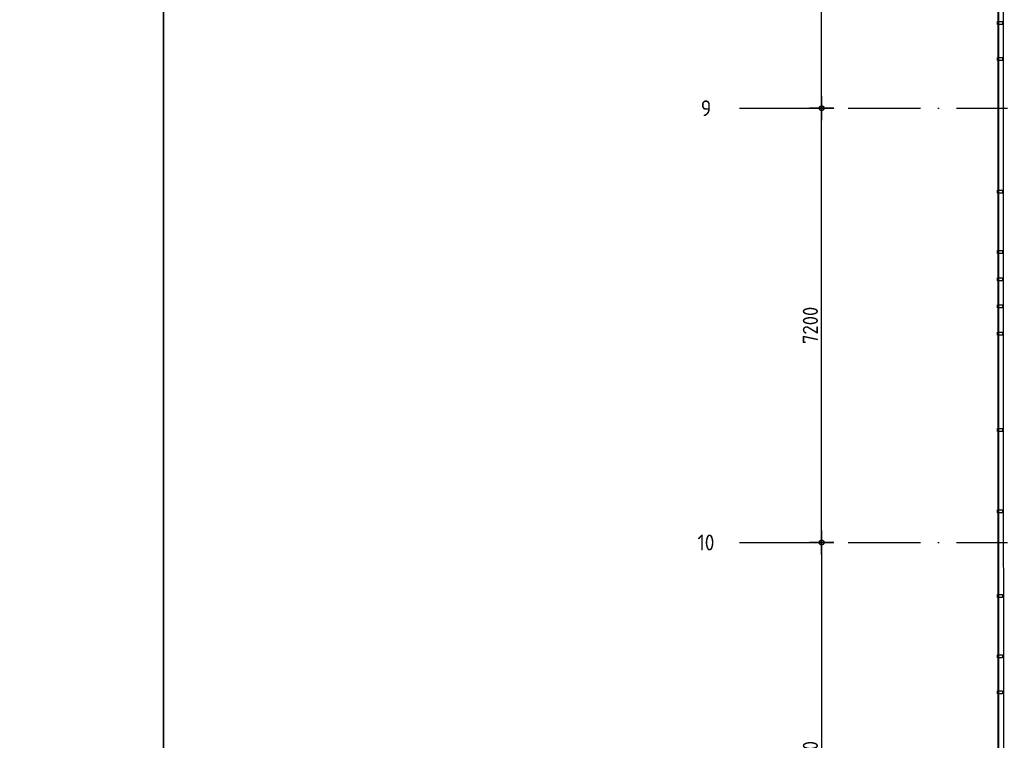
# Model space of a CAD drawing. Header units: millimetres. Extents: x 20872 to 297961, y -293704 to 213007.
# Tile 215 of 242: x 114382 to 130703, y 6200 to 18148. Entities that reach past the tile are written whole.
import ezdxf
from ezdxf.enums import TextEntityAlignment as Align
from ezdxf.xclip import XClip

# ---------------------------------------------------------------- set-up
doc = ezdxf.new("R2010")
doc.units = ezdxf.units.MM
doc.header["$LTSCALE"] = 100
doc.header["$XCLIPFRAME"] = 2
doc.linetypes.add('ACAD_ISO10W100', pattern=[18, 12, -3, 0, -3])
doc.layers.get('Defpoints').update_dxf_attribs({"color": 181})
for name, color, linetype in [('A--L$7--_stramien', 1, 'Continuous'), ('A--T$1A-afwerking', 8, 'Continuous'), ('A--T$7--_stramien', 7, 'Continuous'), ('BURO_lijnen_0.25', 2, 'Continuous'), ('XREFS', 9, 'Continuous')]:
    doc.layers.add(name, color=color, linetype=linetype)
doc.styles.add('BRON standaard', font='isocp.shx')
doc.styles.add('BURO maatvoering', font='isocp.shx')
doc.styles.add('JINX maatvoering', font='isocp.shx')
doc.dimstyles.new('JINX maatvoering 1-100', dxfattribs={"dimscale": 100, "dimtxt": 2.5, "dimasz": 1, "dimexe": 125, "dimexo": 0, "dimtad": 1, "dimdec": 0, "dimzin": 12, "dimdsep": 46, "dimtxsty": 'JINX maatvoering', "dimblk": 'BURO_maatvoeringssymbool_01', "dimcen": 2, "dimse1": 1, "dimse2": 1, "dimclrd": 1, "dimclrt": 7, "dimadec": 0, "dimazin": 0, "dimtfac": 1, "dimtdec": 0, "dimtix": 1, "dimtofl": 0, "dimtmove": 0, "dimatfit": 3, "dimldrblk": 'DOT', "dimfxl": 1, "dimtolj": 1, "dimtzin": 0, "dimarcsym": 0})

# ---------------------------------------------------------------- blocks, each defined once
blk = doc.blocks.new('Glasgevel alle verdiepingen')
at = {"color": 1}
for points in [[(130604, 32890), (130604, 51740)], [(130614, 32890), (130614, 51740)]]:
    blk.add_lwpolyline(points, dxfattribs=at)
for points in [[(130589, 43990), (130589, 44040), (130673, 44040), (130673, 43990)], [(130589, 43390), (130589, 43440), (130673, 43440), (130673, 43390)], [(130589, 41190), (130589, 41240), (130673, 41240), (130673, 41190)], [(130589, 40190), (130589, 40240), (130673, 40240), (130673, 40190)], [(130589, 39740), (130589, 39790), (130673, 39790), (130673, 39740)], [(130589, 39290), (130589, 39340), (130673, 39340), (130673, 39290)], [(130589, 38840), (130589, 38890), (130673, 38890), (130673, 38840)], [(130589, 37240), (130589, 37290), (130673, 37290), (130673, 37240)], [(130589, 35890), (130589, 35940), (130673, 35940), (130673, 35890)], [(130589, 34490), (130589, 34540), (130673, 34540), (130673, 34490)], [(130589, 33490), (130589, 33540), (130673, 33540), (130673, 33490)], [(130589, 32890), (130589, 32940), (130673, 32940), (130673, 32890)]]:
    blk.add_lwpolyline(points, close=True)
blk = doc.blocks.new('Glasgevel alleen 1e en 2e')
at = {"color": 1}
for points in [[(51358, 70923), (79766, 22945), (130614, 22945), (130614, 97025)], [(51367, 70928), (79772, 22955), (130604, 22955), (130604, 97025)]]:
    blk.add_lwpolyline(points, dxfattribs=at)
for points in [[(130589, 43990), (130589, 44040), (130673, 44040), (130673, 43990)], [(130589, 43390), (130589, 43440), (130673, 43440), (130673, 43390)], [(130589, 41190), (130589, 41240), (130673, 41240), (130673, 41190)], [(130589, 40190), (130589, 40240), (130673, 40240), (130673, 40190)], [(130589, 39740), (130589, 39790), (130673, 39790), (130673, 39740)], [(130589, 39290), (130589, 39340), (130673, 39340), (130673, 39290)], [(130589, 38840), (130589, 38890), (130673, 38890), (130673, 38840)], [(130589, 37240), (130589, 37290), (130673, 37290), (130673, 37240)], [(130589, 35890), (130589, 35940), (130673, 35940), (130673, 35890)], [(130589, 34490), (130589, 34540), (130673, 34540), (130673, 34490)], [(130589, 33490), (130589, 33540), (130673, 33540), (130673, 33490)], [(130589, 32890), (130589, 32940), (130673, 32940), (130673, 32890)]]:
    blk.add_lwpolyline(points, close=True)
blk = doc.blocks.new('AL_stramlab_01_P03_BV')
at = {"color": 4, "linetype": 'Continuous', "lineweight": -2, "style": 'BRON standaard'}
blk.add_attdef('LABEL', text='', height=350, dxfattribs=at).set_placement((0, 0), align=Align.MIDDLE_CENTER)
blk = doc.blocks.new('AB2_D_DV_MV_maatvoeringssymbool_01')
at = {"color": 1}
for p, q in [((0, -2), (0, 2)), ((-2, 0), (2, 0))]:
    blk.add_line(p, q, dxfattribs=at)
blk.add_circle((0, 0), 0.4, dxfattribs=at)
blk = doc.blocks.new('*D292')
at = {"color": 1, "lineweight": -2, "transparency": 16777216}
blk.add_line((127676, 35300), (127676, 28300), dxfattribs=at)
at = {"layer": 'Defpoints', "color": 0, "transparency": 16777216}
for p in [(124456, 35400), (124456, 28200), (127676, 28200)]:
    blk.add_point(p, dxfattribs=at)
at = {"color": 1, "lineweight": -2, "transparency": 16777216, "xscale": 100, "yscale": 100, "zscale": 100}
for p, rotation in [((127676, 35400), 90), ((127676, 28200), 270)]:
    blk.add_blockref('AB2_D_DV_MV_maatvoeringssymbool_01', p, dxfattribs=dict(at, rotation=rotation))
at = {"color": 7, "transparency": 16777216, "insert": (127489, 31800), "char_height": 250, "attachment_point": 5, "rotation": 90, "style": 'JINX maatvoering'}
blk.add_mtext('\\A1;7200', dxfattribs=at)
blk = doc.blocks.new('_Dot')
at = {"color": 0, "linetype": 'ByBlock', "lineweight": -2}
blk.add_line((-0.5, 0), (-1, 0), dxfattribs=at)
at = {"color": 0, "linetype": 'ByBlock', "const_width": 0.5}
blk.add_lwpolyline([(-0.25, 0, 1), (0.25, 0, 1)], format="xyb", close=True, dxfattribs=at)
blk = doc.blocks.new('BURO_maatvoeringssymbool_01')
at = {"color": 1}
for p, q in [((0, -2), (0, 2)), ((-2, 0), (2, 0))]:
    blk.add_line(p, q, dxfattribs=at)
blk.add_circle((0, 0), 0.4, dxfattribs=at)
blk = doc.blocks.new('*D293')
at = {"color": 1, "lineweight": -2, "transparency": 16777216}
blk.add_line((127676, 35500), (127676, 42500), dxfattribs=at)
at = {"layer": 'Defpoints', "color": 0, "transparency": 16777216}
for p in [(126313, 42600), (127676, 42600), (124456, 35400)]:
    blk.add_point(p, dxfattribs=at)
at = {"color": 1, "lineweight": -2, "transparency": 16777216, "xscale": 100, "yscale": 100, "zscale": 100}
for p, rotation in [((127676, 42600), 90), ((127676, 35400), 270)]:
    blk.add_blockref('AB2_D_DV_MV_maatvoeringssymbool_01', p, dxfattribs=dict(at, rotation=rotation))
at = {"color": 7, "transparency": 16777216, "insert": (127489, 39000), "char_height": 250, "attachment_point": 5, "rotation": 90, "style": 'JINX maatvoering'}
blk.add_mtext('\\A1;7200', dxfattribs=at)
blk = doc.blocks.new('*D294')
at = {"color": 1, "lineweight": -2, "transparency": 16777216}
blk.add_line((127676, 42700), (127676, 49700), dxfattribs=at)
at = {"layer": 'Defpoints', "color": 0, "transparency": 16777216}
for p in [(126313, 49800), (127676, 49800), (126313, 42600)]:
    blk.add_point(p, dxfattribs=at)
at = {"color": 1, "lineweight": -2, "transparency": 16777216, "xscale": 100, "yscale": 100, "zscale": 100}
for p, rotation in [((127676, 49800), 90), ((127676, 42600), 270)]:
    blk.add_blockref('AB2_D_DV_MV_maatvoeringssymbool_01', p, dxfattribs=dict(at, rotation=rotation))
at = {"color": 7, "transparency": 16777216, "insert": (127489, 46200), "char_height": 250, "attachment_point": 5, "rotation": 90, "style": 'JINX maatvoering'}
blk.add_mtext('\\A1;7200', dxfattribs=at)
blk = doc.blocks.new('2016-01-28 101 1e verdieping bestaand')
at = {"layer": 'A--T$1A-afwerking'}
blk.add_lwpolyline([(34528, 60913), (51335, 70864), (79685, 22985), (79832, 22901), (129485, 22901), (135915, 12040), (142978, 21914), (130697, 26120), (130675, 97040), (165047, 97015), (165047, 14419), (151364, 19026), (149622, 13150), (163567, 13081), (163475, 1501), (146518, 1360), (146659, 12909), (147031, 12909), (149075, 19828), (145372, 21100), (137265, 9763), (142974, 21), (142974, -73), (70633, -64)], close=True, dxfattribs=at)
at = {"layer": 'BURO_lijnen_0.25'}
blk.add_blockref('Glasgevel alleen 1e en 2e', (0, 0), dxfattribs=at)
blk = doc.blocks.new('stramienlijnen_1')
at = {"layer": 'A--L$7--_stramien', "color": 1, "linetype": 'ACAD_ISO10W100', "lineweight": -3}
for p, q in [((126313.4, 42600), (130759.5, 42600)), ((126313.4, 35400), (130759.5, 35400))]:
    blk.add_line(p, q, dxfattribs=at)
at = {"layer": 'A--T$7--_stramien', "color": 7, "linetype": 'Continuous', "lineweight": -3}
ref = blk.add_blockref('AL_stramlab_01_P03_BV', (125759.5, 42600), dxfattribs=dict(at, xscale=75, yscale=75, zscale=75))
ref.add_attrib('LABEL', '9', dxfattribs={"layer": '0', "color": 4, "linetype": 'Continuous', "lineweight": -2, "height": 262.5, "style": 'BURO maatvoering'}).set_placement((125759.5, 42600), align=Align.MIDDLE_CENTER)
ref = blk.add_blockref('AL_stramlab_01_P03_BV', (125759.5, 35400), dxfattribs=dict(at, xscale=75, yscale=75, zscale=75))
ref.add_attrib('LABEL', '10', dxfattribs={"layer": '0', "color": 4, "linetype": 'Continuous', "lineweight": -2, "height": 262.5, "style": 'BURO maatvoering'}).set_placement((125759.5, 35400), align=Align.MIDDLE_CENTER)
at = {"color": 7}
for base, p1, p2, picture, middle in [((127676.1, 49800), (126313.4, 42600), (126313.4, 49800), '*D294', (127488.6, 46200)), ((127676.1, 42600), (124455.7, 35400), (126313.4, 42600), '*D293', (127488.6, 39000)), ((127676.1, 28200), (124455.7, 35400), (124455.7, 28200), '*D292', (127488.6, 31800))]:
    dim = blk.add_linear_dim(base=base, p1=p1, p2=p2, angle=90, dimstyle='JINX maatvoering 1-100', dxfattribs=at)
    dim.commit()
    dim.dimension.update_dxf_attribs({"geometry": picture, "text_midpoint": middle})
blk = doc.blocks.new('1e verdieping bestaand leeg')
at = {"layer": 'A--T$1A-afwerking'}
blk.add_lwpolyline([(34528, 60913), (51335, 70864), (79685, 22985), (79832, 22901), (129485, 22901), (135915, 12040), (142978, 21914), (130697, 26120), (130675, 97040), (165047, 97015), (165047, 14419), (151364, 19026), (149622, 13150), (163567, 13081), (163475, 1501), (146518, 1360), (146659, 12909), (147031, 12909), (149075, 19828), (145372, 21100), (137265, 9763), (142974, 21), (142974, -73), (70633, -64)], close=True, dxfattribs=at)
at = {"layer": 'A--T$7--_stramien'}
blk.add_blockref('stramienlijnen_1', (0, 0), dxfattribs=at)
at = {"layer": 'BURO_lijnen_0.25'}
for name in ['Glasgevel alle verdiepingen', 'Glasgevel alleen 1e en 2e']:
    blk.add_blockref(name, (0, 0), dxfattribs=at)

msp = doc.modelspace()

# ---------------------------------------------------------------- linework, layer by layer
at = {"layer": 'Defpoints'}
for points in [[(116766, 56343), (116766, 89763), (179860, 89763), (179860, -12477), (164491, -12477), (116766, 3849)], [(116766, 3849), (164491, -12477), (179860, -12477), (179860, -37617), (20872, -37617), (20872, 56343), (116766, 56343)]]:
    msp.add_lwpolyline(points, close=True, dxfattribs=at)

# ---------------------------------------------------------------- block references
at = {"layer": 'XREFS', "color": 32, "true_color": 0xcb7615}
ref = msp.add_blockref('1e verdieping bestaand leeg', (-1, -25920), dxfattribs=at)
XClip(ref).set_block_clipping_path([(116767.0762143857, 82263.1420219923), (116767.0762143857, 115683.1420219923), (179861.0762143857, 115683.1420219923), (179861.0762143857, 13442.9004429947), (164491.5066313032, 13442.9004429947), (116767.0762143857, 29769.3836009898)])
at = {"layer": 'XREFS', "color": 31, "true_color": 0xdec496}
ref = msp.add_blockref('2016-01-28 101 1e verdieping bestaand', (-1, -25920), dxfattribs=at)
XClip(ref).set_block_clipping_path([(116767.0762143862, 29769.3836009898), (164491.5066313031, 13442.9004429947), (179861.0762143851, 13442.9004429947), (179861.0762143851, -11696.8579780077), (20873.0762143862, -11696.8579780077), (20873.0762143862, 82263.1420219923), (116767.0762143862, 82263.1420219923)])

doc.saveas('drawing.dxf')
